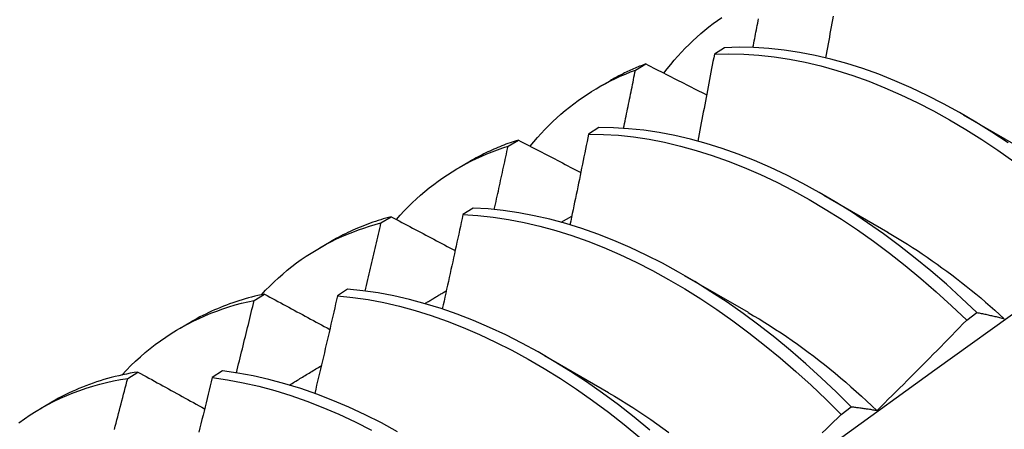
# Model space of a CAD drawing. Header units: inches. Extents: x 10.4 to 91.7, y 6.5 to 62.3.
# Tile 47 of 54: x 83.877 to 84.123, y 31.191 to 31.294. Entities that reach past the tile are written whole.
import ezdxf

# ---------------------------------------------------------------- set-up
doc = ezdxf.new("R2010")
doc.units = ezdxf.units.IN
doc.header["$MEASUREMENT"] = 0
doc.layers.add('Visible Edges(ANSI)', color=7, linetype='Continuous', lineweight=25)

msp = doc.modelspace()

# ---------------------------------------------------------------- linework, layer by layer
at = {"layer": 'Visible Edges(ANSI)'}
for p, q in [((84.05318, 31.28666), (84.05064, 31.28505)), ((84.03097, 31.2811), (84.03354, 31.28263)), ((84.02184, 31.27682), (84.02465, 31.27844)), ((84.1127, 31.26995), (84.12866, 31.26072)), ((84.0218, 31.26673), (84.01927, 31.26511)), ((83.9992, 31.26209), (84.00177, 31.26363)), ((83.98704, 31.25678), (83.98985, 31.2584)), ((84.07791, 31.24991), (84.09386, 31.24068)), ((83.99047, 31.24665), (83.98794, 31.24502)), ((83.96751, 31.24294), (83.97007, 31.24449)), ((84.01244, 31.2431), (84.01509, 31.24467)), ((83.95224, 31.23674), (83.95505, 31.23836)), ((84.04311, 31.22987), (84.05906, 31.22065)), ((83.93589, 31.22363), (83.93844, 31.2252)), ((83.95919, 31.22641), (83.95667, 31.22477)), ((84.11356, 31.21869), (84.11608, 31.22058)), ((83.91744, 31.2167), (83.92025, 31.21832)), ((84.00831, 31.20984), (84.02426, 31.20061)), ((83.90434, 31.20417), (83.90688, 31.20575)), ((83.92796, 31.20602), (83.92544, 31.20437)), ((83.88264, 31.19666), (83.88546, 31.19828)), ((84.08226, 31.19517), (84.08479, 31.19707))]:
    msp.add_line(p, q, dxfattribs=at)
at = {"layer": 'Visible Edges(ANSI)', "flags": 128}
for points in [[(83.89576, 31.05403), (83.91918, 31.0711), (83.94258, 31.08814), (83.96595, 31.10514), (83.98929, 31.1221), (84.0126, 31.13902), (84.03589, 31.15589), (84.05916, 31.17273), (84.0824, 31.18952), (84.10563, 31.20627), (84.12883, 31.22296), (84.15201, 31.23961), (84.17518, 31.25622), (84.19833, 31.27277), (84.22147, 31.28927), (84.24459, 31.30572)], [(84.03804, 31.28032), (84.03889, 31.28141), (84.03975, 31.28247), (84.04063, 31.28352), (84.04153, 31.28454), (84.04244, 31.28554), (84.04337, 31.28651), (84.04432, 31.28747), (84.04528, 31.28839), (84.04626, 31.2893), (84.04726, 31.29018), (84.04827, 31.29104), (84.0493, 31.29187), (84.05034, 31.29268), (84.0514, 31.29347), (84.05247, 31.29423)], [(84.06027, 31.28672), (84.06038, 31.28727), (84.06049, 31.28782), (84.06059, 31.28837), (84.0607, 31.28892), (84.06081, 31.28948), (84.06091, 31.29003), (84.06102, 31.29058), (84.06112, 31.29113), (84.06123, 31.29168), (84.06134, 31.29223), (84.06144, 31.29279), (84.06155, 31.29334), (84.06165, 31.29389)], [(84.08024, 31.2945), (84.08009, 31.29364), (84.07994, 31.29277), (84.07978, 31.29191), (84.07963, 31.29105), (84.07947, 31.29018), (84.07932, 31.28932), (84.07916, 31.28846), (84.07901, 31.28759), (84.07885, 31.28673), (84.07869, 31.28587), (84.07854, 31.285), (84.07838, 31.28414)], [(84.12387, 31.26289), (84.11986, 31.26556), (84.11584, 31.26809), (84.1118, 31.27047), (84.10776, 31.2727), (84.10372, 31.27477), (84.09968, 31.27668), (84.09565, 31.27844), (84.09164, 31.28003), (84.08764, 31.28145), (84.08366, 31.28271), (84.07971, 31.28381), (84.07579, 31.28473), (84.0719, 31.28548), (84.06806, 31.28606), (84.06426, 31.28647), (84.06051, 31.28671), (84.05681, 31.28677), (84.05318, 31.28666)], [(84.05064, 31.28505), (84.05047, 31.28415), (84.0503, 31.28325), (84.05013, 31.28234), (84.04996, 31.28144), (84.04979, 31.28054), (84.04962, 31.27963), (84.04945, 31.27873), (84.04928, 31.27783), (84.0491, 31.27692), (84.04893, 31.27602), (84.04876, 31.27511), (84.04859, 31.27421), (84.04841, 31.27331), (84.04824, 31.2724), (84.04807, 31.2715), (84.04789, 31.27059), (84.04772, 31.26969), (84.04754, 31.26878), (84.04737, 31.26788), (84.04719, 31.26697), (84.04701, 31.26607), (84.04684, 31.26516), (84.04666, 31.26426), (84.04648, 31.26335)], [(84.05064, 31.28505), (84.05428, 31.28515), (84.05798, 31.28508), (84.06174, 31.28483), (84.06554, 31.28441), (84.06938, 31.28381), (84.07327, 31.28305), (84.07719, 31.28211), (84.08115, 31.28101), (84.08513, 31.27973), (84.08913, 31.27829), (84.09315, 31.27669), (84.09718, 31.27492), (84.10122, 31.273), (84.10526, 31.27091), (84.1093, 31.26868), (84.11333, 31.26629), (84.11736, 31.26375), (84.12136, 31.26106), (84.12535, 31.25824)], [(84.00468, 31.26211), (84.00559, 31.26319), (84.0065, 31.26425), (84.00744, 31.26528), (84.0084, 31.26629), (84.00937, 31.26728), (84.01036, 31.26824), (84.01137, 31.26917), (84.01239, 31.27008), (84.01343, 31.27097), (84.01449, 31.27183), (84.01557, 31.27266), (84.01666, 31.27347), (84.01777, 31.27425), (84.01889, 31.27501), (84.02003, 31.27573), (84.02119, 31.27644), (84.02236, 31.27711), (84.02354, 31.27776), (84.02474, 31.27839), (84.02596, 31.27898), (84.02719, 31.27955), (84.02844, 31.28009), (84.02969, 31.28061), (84.03097, 31.2811)], [(84.03354, 31.28263), (84.03315, 31.28248), (84.03277, 31.28233), (84.03238, 31.28218), (84.032, 31.28203), (84.03162, 31.28187), (84.03124, 31.28171), (84.03087, 31.28155), (84.03049, 31.28139), (84.03012, 31.28122), (84.02974, 31.28105), (84.02937, 31.28088), (84.029, 31.28071), (84.02863, 31.28053), (84.02826, 31.28036), (84.02789, 31.28017), (84.02753, 31.27999), (84.02716, 31.27981), (84.0268, 31.27962), (84.02644, 31.27943), (84.02608, 31.27923), (84.02572, 31.27904), (84.02536, 31.27884), (84.02501, 31.27864), (84.02465, 31.27844)], [(84.02799, 31.26655), (84.02812, 31.26715), (84.02824, 31.26776), (84.02837, 31.26837), (84.02849, 31.26897), (84.02862, 31.26958), (84.02874, 31.27019), (84.02887, 31.27079), (84.02899, 31.2714), (84.02912, 31.27201), (84.02924, 31.27261), (84.02937, 31.27322), (84.02949, 31.27382), (84.02962, 31.27443), (84.02974, 31.27504), (84.02986, 31.27564), (84.02999, 31.27625), (84.03011, 31.27686), (84.03023, 31.27746), (84.03036, 31.27807), (84.03048, 31.27867), (84.0306, 31.27928), (84.03072, 31.27989), (84.03084, 31.28049), (84.03097, 31.2811)], [(84.03354, 31.28263), (84.03417, 31.2823), (84.03479, 31.28198), (84.03542, 31.28166), (84.03605, 31.28134), (84.03668, 31.28101), (84.03731, 31.28069), (84.03795, 31.28037), (84.03858, 31.28005), (84.03921, 31.27972), (84.03984, 31.2794), (84.04047, 31.27908), (84.0411, 31.27876), (84.04174, 31.27844), (84.04237, 31.27811), (84.043, 31.27779), (84.04364, 31.27747), (84.04427, 31.27715), (84.0449, 31.27682), (84.04554, 31.2765), (84.04617, 31.27618), (84.04681, 31.27586), (84.04744, 31.27553), (84.04808, 31.27521), (84.04872, 31.27489)], [(84.11608, 31.22058), (84.11231, 31.22416), (84.10849, 31.22763), (84.10463, 31.23097), (84.10072, 31.23418), (84.09679, 31.23726), (84.09282, 31.24021), (84.08884, 31.24301), (84.08483, 31.24568), (84.0808, 31.2482), (84.07677, 31.25057), (84.07273, 31.25278), (84.06868, 31.25485), (84.06465, 31.25675), (84.06062, 31.25849), (84.0566, 31.26008), (84.0526, 31.26149), (84.04862, 31.26274), (84.04467, 31.26383), (84.04076, 31.26474), (84.03687, 31.26548), (84.03303, 31.26605), (84.02924, 31.26645), (84.02549, 31.26668), (84.0218, 31.26673)], [(84.00177, 31.26363), (84.00125, 31.26347), (84.00073, 31.26329), (84.00021, 31.26312), (83.99969, 31.26294), (83.99918, 31.26275), (83.99867, 31.26256), (83.99816, 31.26237), (83.99765, 31.26217), (83.99715, 31.26196), (83.99664, 31.26176), (83.99614, 31.26154), (83.99565, 31.26133), (83.99515, 31.26111), (83.99466, 31.26088), (83.99417, 31.26065), (83.99368, 31.26042), (83.99319, 31.26018), (83.99271, 31.25994), (83.99223, 31.25969), (83.99175, 31.25944), (83.99127, 31.25919), (83.99079, 31.25893), (83.99032, 31.25867), (83.98985, 31.2584)], [(84.00177, 31.26363), (84.00241, 31.2633), (84.00306, 31.26296), (84.0037, 31.26262), (84.00435, 31.26229), (84.00499, 31.26195), (84.00564, 31.26161), (84.00629, 31.26127), (84.00693, 31.26094), (84.00758, 31.2606), (84.00823, 31.26026), (84.00887, 31.25992), (84.00952, 31.25959), (84.01017, 31.25925), (84.01082, 31.25891), (84.01147, 31.25857), (84.01212, 31.25824), (84.01277, 31.2579), (84.01342, 31.25756), (84.01407, 31.25722), (84.01472, 31.25689), (84.01537, 31.25655), (84.01602, 31.25621), (84.01667, 31.25587), (84.01733, 31.25554)], [(84.01927, 31.26511), (84.01908, 31.26417), (84.01889, 31.26323), (84.0187, 31.26228), (84.01851, 31.26134), (84.01832, 31.2604), (84.01812, 31.25946), (84.01793, 31.25851), (84.01774, 31.25757), (84.01755, 31.25663), (84.01736, 31.25568), (84.01716, 31.25474), (84.01697, 31.2538), (84.01678, 31.25285), (84.01658, 31.25191), (84.01639, 31.25097), (84.01619, 31.25002), (84.016, 31.24908), (84.0158, 31.24814), (84.01561, 31.24719), (84.01541, 31.24625), (84.01521, 31.2453), (84.01502, 31.24436), (84.01482, 31.24341), (84.01462, 31.24247)], [(84.01927, 31.26511), (84.02296, 31.26505), (84.02671, 31.26481), (84.03051, 31.2644), (84.03436, 31.26381), (84.03824, 31.26306), (84.04216, 31.26213), (84.04611, 31.26104), (84.05009, 31.25977), (84.05409, 31.25834), (84.05811, 31.25675), (84.06214, 31.25499), (84.06618, 31.25308), (84.07022, 31.251), (84.07426, 31.24877), (84.0783, 31.24639), (84.08232, 31.24386), (84.08633, 31.24119), (84.09031, 31.23837), (84.09428, 31.23541), (84.09821, 31.23232), (84.10211, 31.2291), (84.10597, 31.22575), (84.10979, 31.22228), (84.11356, 31.21869)], [(83.97135, 31.24381), (83.97231, 31.24488), (83.97329, 31.24593), (83.97428, 31.24695), (83.9753, 31.24795), (83.97633, 31.24892), (83.97738, 31.24986), (83.97845, 31.25078), (83.97954, 31.25167), (83.98065, 31.25253), (83.98177, 31.25337), (83.98291, 31.25417), (83.98407, 31.25495), (83.98524, 31.2557), (83.98644, 31.25643), (83.98764, 31.25712), (83.98887, 31.25779), (83.99011, 31.25843), (83.99136, 31.25904), (83.99263, 31.25962), (83.99392, 31.26017), (83.99522, 31.2607), (83.99653, 31.26119), (83.99786, 31.26166), (83.9992, 31.26209)], [(83.99576, 31.24629), (83.99591, 31.24695), (83.99605, 31.24761), (83.9962, 31.24827), (83.99634, 31.24893), (83.99649, 31.24959), (83.99663, 31.25025), (83.99678, 31.2509), (83.99692, 31.25156), (83.99707, 31.25222), (83.99721, 31.25288), (83.99735, 31.25354), (83.9975, 31.2542), (83.99764, 31.25486), (83.99778, 31.25551), (83.99793, 31.25617), (83.99807, 31.25683), (83.99821, 31.25749), (83.99835, 31.25815), (83.9985, 31.2588), (83.99864, 31.25946), (83.99878, 31.26012), (83.99892, 31.26078), (83.99906, 31.26144), (83.9992, 31.26209)], [(84.08479, 31.19707), (84.08106, 31.20076), (84.07729, 31.20433), (84.07346, 31.20779), (84.0696, 31.21112), (84.06569, 31.21433), (84.06176, 31.2174), (84.05779, 31.22034), (84.0538, 31.22314), (84.04979, 31.22579), (84.04576, 31.2283), (84.04173, 31.23066), (84.03769, 31.23287), (84.03365, 31.23492), (84.02961, 31.23682), (84.02558, 31.23855), (84.02156, 31.24013), (84.01757, 31.24153), (84.01359, 31.24277), (84.00964, 31.24385), (84.00573, 31.24475), (84.00185, 31.24548), (83.99801, 31.24604), (83.99422, 31.24643), (83.99047, 31.24665)], [(83.97007, 31.24449), (83.96941, 31.24431), (83.96875, 31.24413), (83.96809, 31.24394), (83.96743, 31.24374), (83.96678, 31.24354), (83.96613, 31.24332), (83.96549, 31.24311), (83.96485, 31.24288), (83.96421, 31.24265), (83.96357, 31.24241), (83.96294, 31.24216), (83.96231, 31.24191), (83.96169, 31.24165), (83.96107, 31.24139), (83.96045, 31.24111), (83.95984, 31.24083), (83.95923, 31.24055), (83.95862, 31.24026), (83.95802, 31.23996), (83.95742, 31.23965), (83.95682, 31.23934), (83.95623, 31.23902), (83.95564, 31.23869), (83.95505, 31.23836)], [(83.97007, 31.24449), (83.97073, 31.24414), (83.97139, 31.24379), (83.97205, 31.24344), (83.97271, 31.24308), (83.97337, 31.24273), (83.97403, 31.24238), (83.9747, 31.24203), (83.97536, 31.24168), (83.97602, 31.24132), (83.97668, 31.24097), (83.97735, 31.24062), (83.97801, 31.24027), (83.97867, 31.23991), (83.97934, 31.23956), (83.98, 31.23921), (83.98067, 31.23886), (83.98133, 31.2385), (83.982, 31.23815), (83.98266, 31.2378), (83.98333, 31.23745), (83.984, 31.23709), (83.98467, 31.23674), (83.98533, 31.23639), (83.986, 31.23603)], [(83.98794, 31.24502), (83.98773, 31.24404), (83.98752, 31.24306), (83.98731, 31.24208), (83.9871, 31.2411), (83.98689, 31.24012), (83.98668, 31.23914), (83.98646, 31.23816), (83.98625, 31.23718), (83.98604, 31.2362), (83.98582, 31.23522), (83.98561, 31.23424), (83.98539, 31.23326), (83.98518, 31.23228), (83.98496, 31.2313), (83.98475, 31.23032), (83.98453, 31.22934), (83.98432, 31.22836), (83.9841, 31.22738), (83.98388, 31.22639), (83.98366, 31.22541), (83.98345, 31.22443), (83.98323, 31.22345), (83.98301, 31.22247), (83.98279, 31.22149)], [(83.98794, 31.24502), (83.99169, 31.24479), (83.99549, 31.24439), (83.99933, 31.24381), (84.00321, 31.24307), (84.00713, 31.24215), (84.01108, 31.24107), (84.01506, 31.23981), (84.01906, 31.23839), (84.02307, 31.23681), (84.0271, 31.23506), (84.03114, 31.23315), (84.03518, 31.23109), (84.03922, 31.22887), (84.04326, 31.2265), (84.04728, 31.22398), (84.05129, 31.22131), (84.05528, 31.2185), (84.05924, 31.21555), (84.06318, 31.21247), (84.06708, 31.20925), (84.07094, 31.20591), (84.07476, 31.20245), (84.07854, 31.19886), (84.08226, 31.19517)], [(83.93769, 31.22503), (83.93871, 31.22613), (83.93976, 31.22719), (83.94083, 31.22822), (83.94191, 31.22923), (83.94302, 31.2302), (83.94415, 31.23115), (83.94529, 31.23206), (83.94646, 31.23295), (83.94764, 31.23381), (83.94885, 31.23463), (83.95007, 31.23543), (83.95131, 31.23619), (83.95257, 31.23693), (83.95384, 31.23763), (83.95514, 31.2383), (83.95645, 31.23894), (83.95778, 31.23956), (83.95912, 31.24013), (83.96048, 31.24068), (83.96186, 31.2412), (83.96325, 31.24168), (83.96465, 31.24213), (83.96608, 31.24255), (83.96751, 31.24294)], [(83.96358, 31.22596), (83.96375, 31.22667), (83.96391, 31.22737), (83.96408, 31.22808), (83.96424, 31.22879), (83.96441, 31.2295), (83.96458, 31.23021), (83.96474, 31.23091), (83.96491, 31.23162), (83.96507, 31.23233), (83.96523, 31.23304), (83.9654, 31.23374), (83.96556, 31.23445), (83.96573, 31.23516), (83.96589, 31.23587), (83.96605, 31.23657), (83.96622, 31.23728), (83.96638, 31.23799), (83.96654, 31.2387), (83.96671, 31.2394), (83.96687, 31.24011), (83.96703, 31.24082), (83.96719, 31.24152), (83.96735, 31.24223), (83.96751, 31.24294)], [(84.09385, 31.24062), (84.09509, 31.23989), (84.09633, 31.23915), (84.09757, 31.23839), (84.0988, 31.23762), (84.10004, 31.23683), (84.10127, 31.23603), (84.1025, 31.23521), (84.10373, 31.23437), (84.10496, 31.23352), (84.10618, 31.23266), (84.1074, 31.23178), (84.10862, 31.23089), (84.10984, 31.22998), (84.11105, 31.22905), (84.11226, 31.22811), (84.11346, 31.22716), (84.11466, 31.2262), (84.11586, 31.22522), (84.11705, 31.22422), (84.11824, 31.22321), (84.11942, 31.22219), (84.1206, 31.22116), (84.12177, 31.22011), (84.12294, 31.21904)], [(83.93844, 31.2252), (83.93763, 31.22502), (83.93683, 31.22484), (83.93602, 31.22464), (83.93522, 31.22444), (83.93443, 31.22423), (83.93364, 31.224), (83.93286, 31.22377), (83.93208, 31.22353), (83.9313, 31.22327), (83.93053, 31.22301), (83.92976, 31.22274), (83.929, 31.22246), (83.92824, 31.22216), (83.92749, 31.22186), (83.92675, 31.22155), (83.926, 31.22123), (83.92527, 31.2209), (83.92454, 31.22056), (83.92381, 31.22021), (83.92309, 31.21985), (83.92237, 31.21948), (83.92166, 31.21911), (83.92096, 31.21872), (83.92025, 31.21832)], [(83.93844, 31.2252), (83.93912, 31.22483), (83.93979, 31.22446), (83.94047, 31.2241), (83.94114, 31.22373), (83.94182, 31.22336), (83.9425, 31.223), (83.94317, 31.22263), (83.94385, 31.22226), (83.94453, 31.2219), (83.9452, 31.22153), (83.94588, 31.22116), (83.94656, 31.2208), (83.94724, 31.22043), (83.94792, 31.22006), (83.9486, 31.21969), (83.94928, 31.21933), (83.94996, 31.21896), (83.95064, 31.21859), (83.95132, 31.21822), (83.95201, 31.21786), (83.95269, 31.21749), (83.95337, 31.21712), (83.95405, 31.21675), (83.95474, 31.21638)], [(83.95667, 31.22477), (83.95644, 31.22375), (83.9562, 31.22274), (83.95597, 31.22173), (83.95574, 31.22071), (83.9555, 31.2197), (83.95527, 31.21868), (83.95504, 31.21767), (83.9548, 31.21665), (83.95456, 31.21564), (83.95433, 31.21462), (83.95409, 31.21361), (83.95386, 31.2126), (83.95362, 31.21158), (83.95338, 31.21057), (83.95314, 31.20955), (83.9529, 31.20854), (83.95267, 31.20752), (83.95243, 31.2065), (83.95219, 31.20549), (83.95195, 31.20447), (83.9517, 31.20346), (83.95146, 31.20244), (83.95122, 31.20143), (83.95098, 31.20041)], [(83.95667, 31.22477), (83.96046, 31.22438), (83.9643, 31.22381), (83.96818, 31.22308), (83.9721, 31.22217), (83.97605, 31.2211), (83.98002, 31.21985), (83.98402, 31.21844), (83.98804, 31.21687), (83.99207, 31.21513), (83.9961, 31.21323), (84.00014, 31.21118), (84.00419, 31.20897), (84.00822, 31.2066), (84.01225, 31.20409), (84.01626, 31.20143), (84.02025, 31.19863), (84.02421, 31.19569), (84.02815, 31.19262), (84.03205, 31.18941)], [(84.03457, 31.19128), (84.03066, 31.19447), (84.02672, 31.19754), (84.02275, 31.20047), (84.01876, 31.20326), (84.01475, 31.20591), (84.01073, 31.20841), (84.00669, 31.21076), (84.00265, 31.21296), (83.99861, 31.215), (83.99457, 31.21689), (83.99054, 31.21861), (83.98653, 31.22018), (83.98253, 31.22157), (83.97856, 31.2228), (83.97461, 31.22387), (83.9707, 31.22476), (83.96682, 31.22548), (83.96298, 31.22603), (83.95919, 31.22641)], [(83.97845, 31.22283), (83.97867, 31.22297), (83.9789, 31.2231), (83.97912, 31.22323), (83.97934, 31.22337), (83.97957, 31.2235), (83.97979, 31.22363), (83.98001, 31.22377), (83.98024, 31.2239), (83.98046, 31.22404), (83.98068, 31.22417), (83.98091, 31.2243), (83.98113, 31.22444), (83.98135, 31.22457), (83.98157, 31.2247), (83.9818, 31.22484), (83.98202, 31.22497), (83.98224, 31.2251), (83.98247, 31.22524), (83.98269, 31.22537), (83.98291, 31.2255), (83.98314, 31.22564), (83.98336, 31.22577), (83.98358, 31.2259), (83.9838, 31.22604)], [(83.90289, 31.205), (83.90401, 31.20618), (83.90515, 31.20734), (83.90632, 31.20846), (83.90751, 31.20954), (83.90873, 31.21059), (83.90997, 31.21161), (83.91123, 31.21259), (83.91252, 31.21353), (83.91383, 31.21444), (83.91516, 31.21532), (83.91651, 31.21615), (83.91788, 31.21695), (83.91928, 31.21771), (83.92069, 31.21844), (83.92213, 31.21913), (83.92358, 31.21978), (83.92505, 31.22039), (83.92655, 31.22097), (83.92806, 31.22151), (83.92959, 31.22201), (83.93114, 31.22247), (83.93271, 31.2229), (83.93429, 31.22328), (83.93589, 31.22363)], [(83.93144, 31.20554), (83.93163, 31.20629), (83.93182, 31.20705), (83.93201, 31.2078), (83.93219, 31.20855), (83.93238, 31.20931), (83.93257, 31.21006), (83.93275, 31.21082), (83.93294, 31.21157), (83.93313, 31.21232), (83.93331, 31.21308), (83.9335, 31.21383), (83.93369, 31.21459), (83.93387, 31.21534), (83.93406, 31.21609), (83.93424, 31.21685), (83.93443, 31.2176), (83.93461, 31.21836), (83.93479, 31.21911), (83.93498, 31.21986), (83.93516, 31.22062), (83.93534, 31.22137), (83.93553, 31.22212), (83.93571, 31.22288), (83.93589, 31.22363)], [(84.05906, 31.2206), (84.06044, 31.2198), (84.06181, 31.21898), (84.06319, 31.21813), (84.06456, 31.21727), (84.06592, 31.21639), (84.06729, 31.21549), (84.06865, 31.21457), (84.07001, 31.21363), (84.07137, 31.21267), (84.07272, 31.21169), (84.07407, 31.2107), (84.07542, 31.20968), (84.07676, 31.20865), (84.0781, 31.20759), (84.07943, 31.20652), (84.08076, 31.20543), (84.08208, 31.20433), (84.0834, 31.2032), (84.08471, 31.20207), (84.08602, 31.20091), (84.08732, 31.19974), (84.08861, 31.19855), (84.0899, 31.19734), (84.09118, 31.19612)], [(84.11608, 31.22058), (84.11636, 31.22053), (84.11664, 31.22048), (84.11692, 31.22042), (84.1172, 31.22037), (84.11748, 31.22031), (84.11776, 31.22026), (84.11805, 31.2202), (84.11833, 31.22014), (84.11861, 31.22008), (84.1189, 31.22002), (84.11918, 31.21995), (84.11947, 31.21989), (84.11975, 31.21983), (84.12004, 31.21976), (84.12033, 31.2197), (84.12062, 31.21963), (84.1209, 31.21956), (84.12119, 31.21949), (84.12148, 31.21942), (84.12178, 31.21935), (84.12207, 31.21928), (84.12236, 31.21921), (84.12265, 31.21913), (84.12295, 31.21906)], [(84.0912, 31.19615), (84.09215, 31.19708), (84.09308, 31.19801), (84.09402, 31.19894), (84.09496, 31.19987), (84.0959, 31.20081), (84.09684, 31.20174), (84.09777, 31.20267), (84.09871, 31.20361), (84.09964, 31.20455), (84.10057, 31.20548), (84.10151, 31.20642), (84.10244, 31.20736), (84.10337, 31.2083), (84.1043, 31.20924), (84.10523, 31.21018), (84.10616, 31.21112), (84.10709, 31.21206), (84.10801, 31.21301), (84.10894, 31.21395), (84.10986, 31.2149), (84.11079, 31.21584), (84.11171, 31.21679), (84.11264, 31.21774), (84.11356, 31.21869)], [(83.94466, 31.2025), (83.94499, 31.2027), (83.94532, 31.2029), (83.94565, 31.2031), (83.94598, 31.2033), (83.94631, 31.2035), (83.94665, 31.2037), (83.94698, 31.2039), (83.94731, 31.2041), (83.94764, 31.2043), (83.94797, 31.2045), (83.9483, 31.2047), (83.94864, 31.2049), (83.94897, 31.2051), (83.9493, 31.2053), (83.94963, 31.2055), (83.94996, 31.2057), (83.95029, 31.20591), (83.95063, 31.20611), (83.95096, 31.20631), (83.95129, 31.20651), (83.95162, 31.20671), (83.95195, 31.20691), (83.95228, 31.20711), (83.95262, 31.20731)], [(83.90688, 31.20575), (83.90592, 31.20559), (83.90496, 31.20542), (83.90401, 31.20523), (83.90306, 31.20503), (83.90212, 31.20482), (83.90119, 31.2046), (83.90026, 31.20436), (83.89934, 31.2041), (83.89842, 31.20384), (83.89751, 31.20356), (83.8966, 31.20327), (83.89571, 31.20296), (83.89482, 31.20264), (83.89393, 31.20231), (83.89305, 31.20197), (83.89218, 31.20161), (83.89132, 31.20124), (83.89046, 31.20086), (83.88961, 31.20046), (83.88876, 31.20005), (83.88792, 31.19963), (83.88709, 31.19919), (83.88627, 31.19874), (83.88546, 31.19828)], [(83.90688, 31.20575), (83.90757, 31.20537), (83.90826, 31.20499), (83.90895, 31.20461), (83.90964, 31.20423), (83.91033, 31.20384), (83.91102, 31.20346), (83.91171, 31.20308), (83.9124, 31.2027), (83.9131, 31.20232), (83.91379, 31.20194), (83.91448, 31.20156), (83.91517, 31.20117), (83.91587, 31.20079), (83.91656, 31.20041), (83.91726, 31.20003), (83.91795, 31.19964), (83.91865, 31.19926), (83.91934, 31.19888), (83.92004, 31.1985), (83.92074, 31.19811), (83.92144, 31.19773), (83.92213, 31.19735), (83.92283, 31.19697), (83.92353, 31.19658)], [(83.97165, 31.19086), (83.96761, 31.19305), (83.96357, 31.19508), (83.95953, 31.19696), (83.9555, 31.19867), (83.95149, 31.20022), (83.9475, 31.20161), (83.94352, 31.20283), (83.93958, 31.20389), (83.93567, 31.20477), (83.93179, 31.20548), (83.92796, 31.20602)], [(83.87718, 31.1931), (83.87859, 31.1941), (83.88002, 31.19506), (83.88148, 31.19597), (83.88296, 31.19685), (83.88447, 31.19767), (83.88601, 31.19846), (83.88756, 31.1992), (83.88914, 31.1999), (83.89075, 31.20055), (83.89237, 31.20116), (83.89402, 31.20172), (83.89569, 31.20224), (83.89738, 31.20272), (83.89909, 31.20315), (83.90082, 31.20354), (83.90257, 31.20388), (83.90434, 31.20417)], [(83.90103, 31.19141), (83.90124, 31.19221), (83.90145, 31.19301), (83.90165, 31.1938), (83.90186, 31.1946), (83.90207, 31.1954), (83.90228, 31.1962), (83.90248, 31.197), (83.90269, 31.19779), (83.9029, 31.19859), (83.9031, 31.19939), (83.90331, 31.20019), (83.90352, 31.20098), (83.90372, 31.20178), (83.90393, 31.20258), (83.90413, 31.20337), (83.90434, 31.20417)], [(83.92544, 31.20437), (83.92518, 31.20332), (83.92493, 31.20227), (83.92467, 31.20123), (83.92442, 31.20018), (83.92416, 31.19913), (83.9239, 31.19809), (83.92365, 31.19704), (83.92339, 31.19599), (83.92313, 31.19495), (83.92287, 31.1939), (83.92261, 31.19285), (83.92235, 31.19181), (83.92209, 31.19076)], [(83.92544, 31.20437), (83.92927, 31.20381), (83.93315, 31.20309), (83.93707, 31.20219), (83.94101, 31.20113), (83.94499, 31.19989), (83.94898, 31.19849), (83.953, 31.19693), (83.95703, 31.1952), (83.96106, 31.19331), (83.96511, 31.19126)], [(84.02425, 31.20059), (84.02576, 31.1997), (84.02727, 31.19879), (84.02878, 31.19785), (84.03028, 31.19689), (84.03179, 31.19591), (84.03328, 31.1949), (84.03478, 31.19387), (84.03627, 31.19281), (84.03776, 31.19174), (84.03925, 31.19064)], [(84.07754, 31.19054), (84.07848, 31.19146), (84.07943, 31.19239), (84.08037, 31.19331), (84.08132, 31.19424), (84.08226, 31.19517)], [(84.08479, 31.19707), (84.08505, 31.19704), (84.08531, 31.19702), (84.08557, 31.19699), (84.08583, 31.19696), (84.08609, 31.19693), (84.08636, 31.19689), (84.08662, 31.19686), (84.08689, 31.19683), (84.08715, 31.19679), (84.08742, 31.19676), (84.08768, 31.19672), (84.08795, 31.19668), (84.08822, 31.19664), (84.08849, 31.1966), (84.08876, 31.19656), (84.08903, 31.19652), (84.0893, 31.19648), (84.08957, 31.19644), (84.08984, 31.19639), (84.09011, 31.19634), (84.09038, 31.1963), (84.09066, 31.19625), (84.09093, 31.1962), (84.0912, 31.19615)]]:
    msp.add_lwpolyline(points, dxfattribs=at)

doc.saveas('drawing.dxf')
